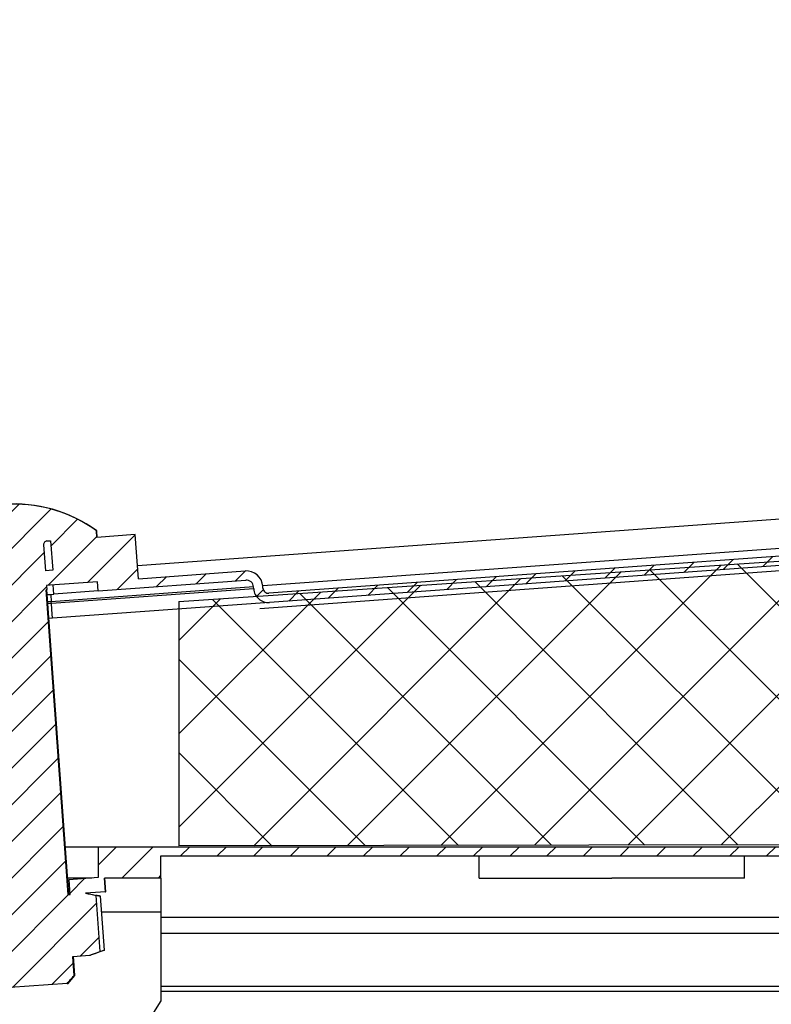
# Model space of a CAD drawing. Header units: millimetres. Extents: x 0 to 4200, y 0 to 2970.
# Tile 12 of 22: x 973 to 1075, y 2236 to 2370. Entities that reach past the tile are written whole.
import ezdxf

# ---------------------------------------------------------------- set-up
doc = ezdxf.new("R2010")
doc.units = ezdxf.units.MM
doc.header["$LTSCALE"] = 231
doc.layers.get('0').update_dxf_attribs({"linetype": 'CONTINUOUS'})
doc.layers.add('_2D-GRUPPEN', color=7, linetype='CONTINUOUS')

msp = doc.modelspace()

# ---------------------------------------------------------------- hatches: boundary and pattern name
at = {"linetype": 'CONTINUOUS'}
h = msp.add_hatch(dxfattribs=at)
h.set_pattern_fill('A', color=2, scale=3.5117968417, angle=45, style=0, pattern_type=0)
h.set_pattern_definition([(45, (0, 0), (-2.4832153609, 2.4832153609), [])])
edge = h.paths.add_edge_path()
edge.add_line((1696.7211471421, 2183.6710856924), (1641.3417305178, 2183.6710856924))
edge.add_arc((1641.3417305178, 2191.2916690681), 7.6205833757, 180, 270)
edge.add_line((1633.7211471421, 2191.2916690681), (1633.7211471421, 2238.0505023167))
edge.add_arc((1629.1005637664, 2238.0505023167), 4.6205833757, 0, 90)
edge.add_line((1629.1005637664, 2242.6710856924), (1622.0909032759, 2242.6710856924))
edge.add_line((1622.0909032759, 2242.6710856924), (1624.171025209, 2240.5909637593))
edge.add_arc((1624.5811471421, 2241.0010856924), 0.58, 225, 270)
edge.add_line((1624.5811471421, 2240.4210856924), (1628.1211471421, 2240.4210856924))
edge.add_line((1628.1211471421, 2240.4210856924), (1628.1211471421, 2238.7210856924))
edge.add_line((1618.7211471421, 2238.7210856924), (1628.1211471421, 2238.7210856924))
edge.add_arc((1618.7211471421, 2243.4210856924), 4.7, 141.9878905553, 270)
edge.add_arc((1613.8336388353, 2247.8010856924), 1.9, 172.3377443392, 308.5652107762)
edge.add_arc((1622.1586373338, 2246.6810856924), 10.3, 108.9801928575, 172.3377443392)
edge.add_line((1323.9211471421, 2256.4210856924), (1618.8086522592, 2256.4210856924))
edge.add_arc((1323.9211471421, 2254.6710856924), 1.75, 90, 180)
edge.add_line((1322.1711471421, 2247.6710856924), (1322.1711471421, 2254.6710856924))
edge.add_line((1320.9211471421, 2247.6710856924), (1322.1711471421, 2247.6710856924))
edge.add_line((1320.9211471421, 2247.6710856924), (1320.9211471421, 2254.6710856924))
edge.add_arc((1323.9211471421, 2254.6710856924), 3, 90, 180)
edge.add_line((1323.9211471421, 2257.6710856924), (1661.4404220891, 2257.6710856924))
edge.add_arc((1661.4404220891, 2259.6518107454), 1.9807250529, 270, 360)
edge.add_line((1663.4211471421, 2274.6710856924), (1663.4211471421, 2259.6518107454))
edge.add_line((1664.6711471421, 2274.6710856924), (1663.4211471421, 2274.6710856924))
edge.add_line((1664.6711471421, 2274.6710856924), (1664.6711471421, 2259.6518107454))
edge.add_arc((1661.4404220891, 2259.6518107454), 3.2307250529, 270, 360)
edge.add_line((1625.5086224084, 2256.4210856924), (1661.4404220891, 2256.4210856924))
edge.add_arc((1622.1586373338, 2246.6810856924), 10.3, 53.1301023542, 71.0198071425)
edge.add_arc((1628.1886373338, 2254.7210856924), 0.25, 244.4561633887, 53.1301023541)
edge.add_arc((1625.321147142, 2248.7210856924), 6.4, 64.4561633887, 165.2716043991)
edge.add_arc((1619.615010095, 2250.2210856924), 0.5, 165.2716043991, 270)
edge.add_line((1619.615010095, 2249.7210856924), (1628.4211471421, 2249.7210856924))
edge.add_arc((1628.4211471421, 2249.6210856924), 0.1, 0, 90)
edge.add_line((1628.5211471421, 2249.6210856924), (1628.5211471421, 2246.5510856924))
edge.add_arc((1628.4211471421, 2246.5510856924), 0.1, 270, 360)
edge.add_line((1628.2165410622, 2246.4510856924), (1628.4211471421, 2246.4510856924))
edge.add_arc((1628.2165410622, 2246.5510856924), 0.1, 197.4576031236, 270)
edge.add_line((1628.1211471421, 2246.5210856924), (1628.1211471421, 2246.4210856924))
edge.add_line((1624.5811471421, 2246.4210856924), (1628.1211471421, 2246.4210856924))
edge.add_arc((1624.5811471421, 2245.8410856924), 0.58, 90, 135)
edge.add_line((1624.171025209, 2246.2512076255), (1623.5909032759, 2245.6710856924))
edge.add_line((1629.1005637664, 2245.6710856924), (1623.5909032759, 2245.6710856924))
edge.add_arc((1629.1005637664, 2238.0505023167), 7.6205833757, 0, 90)
edge.add_line((1636.7211471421, 2191.2916690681), (1636.7211471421, 2238.0505023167))
edge.add_arc((1641.3417305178, 2191.2916690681), 4.6205833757, 180, 270)
edge.add_line((1696.7211471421, 2186.6710856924), (1641.3417305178, 2186.6710856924))
edge.add_line((1696.7211471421, 2186.6710856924), (1696.7211471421, 2183.6710856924))
edge = h.paths.add_edge_path()
edge.add_line((827.2791857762, 2183.6710856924), (773.2211471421, 2183.6710856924))
edge.add_line((773.2211471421, 2183.6710856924), (790.2211471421, 2183.6710856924))
edge.add_line((790.2211471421, 2183.6710856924), (790.2211471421, 2181.1710856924))
edge.add_line((773.2211471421, 2181.1710856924), (790.2211471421, 2181.1710856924))
edge.add_arc((773.2211471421, 2183.6710856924), 2.5, 90, 270)
edge.add_line((827.2791857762, 2186.1710856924), (773.2211471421, 2186.1710856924))
edge.add_arc((827.2791857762, 2190.1130470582), 3.9419613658, 270, 360)
edge.add_line((831.2211471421, 2238.2291243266), (831.2211471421, 2190.1130470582))
edge.add_arc((837.6631085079, 2238.2291243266), 6.4419613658, 90, 180)
edge.add_line((844.8513910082, 2244.6710856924), (837.6631085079, 2244.6710856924))
edge.add_line((843.2712690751, 2246.2512076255), (844.8513910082, 2244.6710856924))
edge.add_arc((842.8611471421, 2245.8410856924), 0.58, 45, 90)
edge.add_line((839.3211471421, 2246.4210856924), (842.8611471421, 2246.4210856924))
edge.add_line((839.3211471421, 2246.5210856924), (839.3211471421, 2246.4210856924))
edge.add_arc((839.2257532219, 2246.5510856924), 0.1, 270, 342.5423968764)
edge.add_line((839.0211471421, 2246.4510856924), (839.2257532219, 2246.4510856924))
edge.add_arc((839.0211471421, 2246.5510856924), 0.1, 180, 270)
edge.add_line((838.9211471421, 2249.6210856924), (838.9211471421, 2246.5510856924))
edge.add_arc((839.0211471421, 2249.6210856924), 0.1, 90, 180)
edge.add_line((839.0211471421, 2249.7210856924), (847.8272841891, 2249.7210856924))
edge.add_arc((847.8272841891, 2250.2210856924), 0.5, 270, 14.7283956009)
edge.add_arc((842.1211471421, 2248.7210856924), 6.4, 14.7283956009, 115.5438366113)
edge.add_arc((839.2536569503, 2254.7210856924), 0.25, 126.8698976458, 295.5438366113)
edge.add_arc((845.2836569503, 2246.6810856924), 10.3, 108.9801928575, 126.8698976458)
edge.add_line((825.401872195, 2256.4210856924), (841.9336718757, 2256.4210856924))
edge.add_arc((825.401872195, 2259.6518107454), 3.2307250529, 180, 270)
edge.add_line((822.1711471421, 2274.6710856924), (822.1711471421, 2259.6518107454))
edge.add_line((822.1711471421, 2274.6710856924), (823.4211471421, 2274.6710856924))
edge.add_line((823.4211471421, 2274.6710856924), (823.4211471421, 2259.6518107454))
edge.add_arc((825.401872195, 2259.6518107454), 1.9807250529, 180, 270)
edge.add_line((825.401872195, 2257.6710856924), (876.7711471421, 2257.6710856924))
edge.add_line((876.7711471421, 2257.6710856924), (876.7711471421, 2253.4210856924))
edge.add_line((876.7711471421, 2253.4210856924), (867.2711471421, 2253.4210856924))
edge.add_line((867.2711471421, 2253.4210856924), (867.2711471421, 2256.4210856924))
edge.add_line((848.6336420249, 2256.4210856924), (867.2711471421, 2256.4210856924))
edge.add_arc((845.2836569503, 2246.6810856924), 10.3, 7.6622556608, 71.0198071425)
edge.add_arc((853.6086554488, 2247.8010856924), 1.9, 231.4347892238, 7.6622556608)
edge.add_arc((848.7211471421, 2243.4210856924), 4.7, 270, 38.0121094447)
edge.add_line((839.3211471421, 2238.7210856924), (848.7211471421, 2238.7210856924))
edge.add_line((839.3211471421, 2240.4210856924), (839.3211471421, 2238.7210856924))
edge.add_line((839.3211471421, 2240.4210856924), (842.8611471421, 2240.4210856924))
edge.add_arc((842.8611471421, 2241.0010856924), 0.58, 270, 315)
edge.add_line((844.8513910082, 2242.1710856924), (843.2712690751, 2240.5909637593))
edge.add_line((844.8513910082, 2242.1710856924), (837.6631085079, 2242.1710856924))
edge.add_arc((837.6631085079, 2238.2291243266), 3.9419613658, 90, 180)
edge.add_line((833.7211471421, 2238.2291243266), (833.7211471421, 2211.6710856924))
edge.add_line((833.7211471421, 2211.6710856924), (859.6425577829, 2211.6710856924))
edge.add_arc((859.6425577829, 2198.7484404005), 12.9226452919, 65, 90)
edge.add_line((865.1039036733, 2210.4603344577), (883.1588332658, 2202.0411825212))
edge.add_line((881.0457419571, 2197.509643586), (883.1588332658, 2202.0411825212))
edge.add_line((862.9908123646, 2205.9287955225), (881.0457419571, 2197.509643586))
edge.add_arc((859.6425577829, 2198.7484404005), 7.9226452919, 65, 90)
edge.add_line((833.7211471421, 2206.6710856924), (859.6425577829, 2206.6710856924))
edge.add_line((833.7211471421, 2206.6710856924), (833.7211471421, 2190.1130470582))
edge.add_arc((827.2791857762, 2190.1130470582), 6.4419613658, 270, 360)
edge = h.paths.add_edge_path()
edge.add_line((1663.4904220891, 2277.6710856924), (1659.8711471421, 2277.6710856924))
edge.add_line((1659.8711471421, 2277.6710856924), (1323.7035349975, 2302.1193898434))
edge.add_arc((1323.9211399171, 2305.111487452), 2.9999997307, 179.9999999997, 265.8403992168)
edge.add_line((1320.9211471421, 2305.111487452), (1320.9211471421, 2317.9580493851))
edge.add_line((1320.9211471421, 2317.9580493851), (1322.1711471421, 2317.9580493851))
edge.add_line((1322.1711471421, 2305.111487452), (1322.1711471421, 2317.9580493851))
edge.add_arc((1323.9211399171, 2305.111487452), 1.7499998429, 179.9999999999, 265.8403992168)
edge.add_line((1659.9165412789, 2278.9210856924), (1323.794203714, 2303.3660971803))
edge.add_line((1663.4904220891, 2278.9210856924), (1659.9165412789, 2278.9210856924))
edge.add_arc((1663.4904220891, 2275.6903606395), 3.2307250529, 0, 90)
edge.add_line((1666.7211471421, 2229.2710856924), (1666.7211471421, 2275.6903606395))
edge.add_arc((1665.4711471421, 2229.2710856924), 1.25, 180, 360)
edge.add_line((1664.2211471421, 2229.2710856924), (1664.2211471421, 2241.5710856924))
edge.add_line((1665.4711471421, 2241.5710856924), (1664.2211471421, 2241.5710856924))
edge.add_line((1665.4711471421, 2229.2710856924), (1665.4711471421, 2241.5710856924))
edge.add_line((1665.4711471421, 2229.2710856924), (1665.4711471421, 2275.6903606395))
edge.add_arc((1663.4904220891, 2275.6903606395), 1.9807250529, 0, 90)
edge = h.paths.add_edge_path()
edge.add_line((826.9711471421, 2277.6710856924), (823.351872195, 2277.6710856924))
edge.add_arc((823.351872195, 2275.6903606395), 1.9807250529, 90, 180)
edge.add_line((821.3711471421, 2229.2710856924), (821.3711471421, 2275.6903606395))
edge.add_line((821.3711471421, 2229.2710856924), (821.3711471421, 2241.5710856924))
edge.add_line((821.3711471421, 2241.5710856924), (822.6211471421, 2241.5710856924))
edge.add_line((822.6211471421, 2229.2710856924), (822.6211471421, 2241.5710856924))
edge.add_arc((821.3711471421, 2229.2710856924), 1.25, 180, 360)
edge.add_line((820.1211471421, 2229.2710856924), (820.1211471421, 2275.6903606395))
edge.add_arc((823.351872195, 2275.6903606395), 3.2307250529, 90, 180)
edge.add_line((826.9257530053, 2278.9210856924), (823.351872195, 2278.9210856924))
edge.add_line((856.3227189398, 2281.0590250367), (826.9257530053, 2278.9210856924))
edge.add_arc((856.2683177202, 2281.8070494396), 0.75, 274.1596, 4.1596)
edge.add_line((857.016342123, 2281.8614506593), (856.9982083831, 2282.1107921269))
edge.add_arc((859.2422815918, 2282.2739957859), 2.25, 94.1596, 184.1596)
edge.add_line((859.0790779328, 2284.5180689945), (869.5661318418, 2285.2807560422))
edge.add_line((869.5661318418, 2285.2807560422), (869.1309220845, 2291.2649512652))
edge.add_line((874.2922904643, 2291.6403196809), (869.1309220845, 2291.2649512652))
edge.add_line((874.2922904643, 2291.6403196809), (874.2268710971, 2292.5398451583))
edge.add_arc((887.5872579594, 2278.7507167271), 19.2, 94.1596, 134.0952678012)
edge.add_arc((887.5872579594, 2278.7507167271), 19.2, 54.2239321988, 94.1596)
edge.add_line((898.8773591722, 2293.428306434), (898.811939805, 2294.3278319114))
edge.add_line((907.6209221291, 2294.0641954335), (898.8773591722, 2293.428306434))
edge.add_line((907.6209221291, 2294.0641954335), (910.3669974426, 2334.9721295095))
edge.add_line((910.3669974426, 2334.9721295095), (904.0811441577, 2335.3940874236))
edge.add_line((904.0811441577, 2335.3940874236), (905.7555803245, 2360.3379496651))
edge.add_arc((929.8102717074, 2308.0916511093), 57.5178571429, 98.9193008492, 114.7217914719)
edge.add_line((920.8925199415, 2364.9139846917), (920.9594973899, 2365.9117392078))
edge.add_arc((929.877249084, 2309.089404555), 57.5178581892, 93.9397614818, 98.9193006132)
edge.add_line((925.8583555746, 2365.4735842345), (925.9253330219, 2366.4713387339))
edge.add_arc((929.8102717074, 2308.0916511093), 57.5178571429, 93.099724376, 93.9397616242)
edge.add_line((926.7000505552, 2365.5253556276), (926.7670280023, 2366.5231101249))
edge.add_arc((929.877249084, 2309.089404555), 57.5178581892, 86.5480971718, 93.0997242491)
edge.add_line((933.2734581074, 2365.5051532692), (933.3404355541, 2366.5029077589))
edge.add_arc((929.8102717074, 2308.0916511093), 57.5178571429, 86.1596, 86.5480971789)
edge.add_arc((929.8102717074, 2308.0916511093), 57.5178571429, 81.0261469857, 86.1596)
edge.add_line((938.7821208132, 2364.9054682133), (938.8490982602, 2365.9032227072))
edge.add_arc((929.877249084, 2309.089404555), 57.5178581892, 76.0829275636, 81.0261470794)
edge.add_line((943.6443102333, 2363.9210633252), (943.7112876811, 2364.9188178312))
edge.add_arc((929.8102717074, 2308.0916511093), 57.5178571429, 57.5974085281, 76.0829273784)
edge.add_line((958.957641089, 2331.7103278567), (960.6320772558, 2356.6541900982))
edge.add_line((958.957641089, 2331.7103278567), (952.6717878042, 2332.1322857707))
edge.add_line((950.3248265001, 2297.1699022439), (952.6717878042, 2332.1322857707))
edge.add_line((959.1089173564, 2297.8087386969), (950.3248265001, 2297.1699022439))
edge.add_line((959.1089173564, 2297.8087386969), (959.0434979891, 2298.7082641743))
edge.add_arc((972.363356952, 2284.9161882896), 19.1739406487, 91.1700327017, 134.0021626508)
edge.add_arc((972.363356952, 2284.9161882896), 19.1739406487, 54.3170373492, 91.1700327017)
edge.add_line((983.6129302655, 2299.590830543), (983.5475108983, 2300.4903560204))
edge.add_line((988.8148265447, 2299.9691464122), (983.6129302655, 2299.590830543))
edge.add_line((989.2500363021, 2293.9849511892), (988.8148265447, 2299.9691464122))
edge.add_line((989.2500363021, 2293.9849511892), (1003.6971291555, 2295.0356381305))
edge.add_arc((1003.8603328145, 2292.7915649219), 2.25, 4.1596, 94.1596)
edge.add_line((1006.122539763, 2292.7054271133), (1006.1044060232, 2292.9547685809))
edge.add_arc((1006.8705641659, 2292.759828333), 0.75, 184.1596, 274.1596)
edge.add_line((1163.0480905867, 2303.3660971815), (1006.9249653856, 2292.0118039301))
edge.add_arc((1162.9211543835, 2305.1114874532), 1.7499998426, 274.1596007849, 360)
edge.add_line((1164.6711471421, 2305.1114874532), (1164.6711471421, 2317.9580493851))
edge.add_line((1165.9211471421, 2317.9580493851), (1164.6711471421, 2317.9580493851))
edge.add_line((1165.9211471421, 2305.1114874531), (1165.9211471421, 2317.9580493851))
edge.add_arc((1162.9211543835, 2305.1114874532), 2.9999997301, 274.159600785, 360)
edge.add_line((1163.1387593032, 2302.1193898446), (1007.015634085, 2290.765096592))
edge.add_arc((1006.8705641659, 2292.759828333), 2, 184.1596, 274.1596)
edge.add_line((1004.8758324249, 2292.6147584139), (1004.857698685, 2292.8640998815))
edge.add_arc((1003.8603328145, 2292.7915649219), 1, 4.1596, 94.1596)
edge.add_line((983.7711471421, 2292.3331892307), (1003.787797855, 2293.7889307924))
edge.add_line((983.7711471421, 2292.3331892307), (983.6804784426, 2293.5798965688))
edge.add_line((983.6804784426, 2293.5798965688), (976.7829629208, 2293.0782641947))
edge.add_line((976.7829629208, 2293.0782641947), (976.8223371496, 2292.5368630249))
edge.add_line((976.8223371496, 2292.5368630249), (976.7257294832, 2292.4725171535))
edge.add_line((979.7286768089, 2251.1815701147), (976.7257294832, 2292.4725171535))
edge.add_line((979.7286768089, 2251.1815701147), (979.9829079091, 2251.2000594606))
edge.add_line((979.9829079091, 2251.2000594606), (979.83783799, 2253.1947912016))
edge.add_line((983.7711471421, 2253.4808471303), (979.83783799, 2253.1947912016))
edge.add_line((983.7711471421, 2257.6710856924), (983.7711471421, 2253.4808471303))
edge.add_line((983.7711471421, 2257.6710856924), (1162.9211471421, 2257.6710856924))
edge.add_arc((1162.9211471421, 2254.6710856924), 3, 0, 90)
edge.add_line((1165.9211471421, 2247.6710856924), (1165.9211471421, 2254.6710856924))
edge.add_line((1165.9211471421, 2247.6710856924), (1164.6711471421, 2247.6710856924))
edge.add_line((1164.6711471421, 2247.6710856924), (1164.6711471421, 2254.6710856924))
edge.add_arc((1162.9211471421, 2254.6710856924), 1.75, 0, 90)
edge.add_line((992.2711471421, 2256.4210856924), (1162.9211471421, 2256.4210856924))
edge.add_line((992.2711471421, 2253.4210856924), (992.2711471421, 2256.4210856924))
edge.add_line((992.2711471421, 2253.4210856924), (984.6300393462, 2253.4210856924))
edge.add_line((984.7662669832, 2251.547936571), (984.6300393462, 2253.4210856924))
edge.add_line((984.7662669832, 2251.547936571), (982.0547364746, 2251.3507363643))
edge.add_spline(control_points=[(982.0547364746, 2251.3507363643), (982.2048217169, 2251.3223631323), (982.5125530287, 2251.2641429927), (982.9967056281, 2251.1724199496), (983.3347668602, 2251.1082971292), (983.5075995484, 2251.0754969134)], knot_values=[0, 0, 0, 0, 0.3333333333, 0.6666666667, 1, 1, 1, 1], degree=3, periodic=0)
edge.add_line((984.0617814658, 2243.4554177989), (983.5075995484, 2251.0754969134))
edge.add_spline(control_points=[(982.6640301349, 2242.9728630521), (982.808430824, 2243.0226532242), (983.1045002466, 2243.1247856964), (983.5702870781, 2243.2855945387), (983.8955132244, 2243.397955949), (984.0617814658, 2243.4554177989)], knot_values=[0, 0, 0, 0, 0.3333333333, 0.6666666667, 1, 1, 1, 1], degree=3, periodic=0)
edge.add_line((980.3379704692, 2242.8036968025), (982.6640301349, 2242.9728630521))
edge.add_line((980.5265613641, 2240.2105455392), (980.3379704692, 2242.8036968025))
edge.add_arc((790.8319846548, 2407.5216997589), 252.9368651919, 318.2630733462, 318.5876150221)
edge.add_line((979.575802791, 2239.1387590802), (971.8502399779, 2238.5769056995))
edge.add_arc((1122.3043149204, 2418.3203408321), 234.4016365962, 229.7188100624, 230.0690147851)
edge.add_line((970.7544114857, 2239.4998509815), (970.5658205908, 2242.0930022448))
edge.add_line((968.2397609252, 2241.9238359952), (970.5658205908, 2242.0930022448))
edge.add_spline(control_points=[(966.7868978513, 2242.1990754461), (966.9591136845, 2242.1663922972), (967.2963529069, 2242.1024252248), (967.7805490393, 2242.0106934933), (968.0890778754, 2241.9523222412), (968.2397609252, 2241.9238359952)], knot_values=[0, 0, 0, 0, 0.3333333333, 0.6666666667, 1, 1, 1, 1], degree=3, periodic=0)
edge.add_line((966.7868978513, 2242.1990754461), (966.232715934, 2249.8191545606))
edge.add_spline(control_points=[(966.232715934, 2249.8191545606), (966.3983907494, 2249.8764113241), (966.7228260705, 2249.9884996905), (967.1886547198, 2250.1493234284), (967.4854914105, 2250.2517208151), (967.6304672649, 2250.3017093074)], knot_values=[0, 0, 0, 0, 0.3333333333, 0.6666666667, 1, 1, 1, 1], degree=3, periodic=0)
edge.add_line((967.6304672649, 2250.3017093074), (964.9189367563, 2250.1045091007))
edge.add_line((964.9189367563, 2250.1045091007), (964.7738668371, 2252.0992408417))
edge.add_line((969.5572259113, 2252.4471179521), (964.7738668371, 2252.0992408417))
edge.add_line((969.7022958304, 2250.4523862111), (969.5572259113, 2252.4471179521))
edge.add_line((969.7022958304, 2250.4523862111), (969.9565269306, 2250.470875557))
edge.add_line((969.9565269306, 2250.470875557), (966.9535796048, 2291.7618225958))
edge.add_line((966.9535796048, 2291.7618225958), (966.8486784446, 2291.8115134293))
edge.add_line((966.8093042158, 2292.3529145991), (966.8486784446, 2291.8115134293))
edge.add_line((966.8093042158, 2292.3529145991), (959.6804784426, 2291.834459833))
edge.add_line((959.6804784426, 2291.834459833), (959.7711471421, 2290.5877524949))
edge.add_line((950.2711471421, 2289.8968504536), (959.7711471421, 2290.5877524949))
edge.add_line((950.2711471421, 2289.8968504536), (950.1804784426, 2291.1435577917))
edge.add_line((950.1804784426, 2291.1435577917), (954.3422308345, 2291.4462276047))
edge.add_line((954.3422308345, 2291.4462276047), (954.1971609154, 2293.4409593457))
edge.add_line((954.1971609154, 2293.4409593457), (949.2103315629, 2293.0782845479))
edge.add_line((948.9201917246, 2297.0677480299), (949.2103315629, 2293.0782845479))
edge.add_line((947.1018903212, 2296.9355092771), (948.9201917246, 2297.0677480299))
edge.add_line((947.1018903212, 2296.9355092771), (950.2827027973, 2344.319667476))
edge.add_line((951.7543906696, 2344.2208757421), (950.2827027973, 2344.319667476))
edge.add_line((952.5581200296, 2356.193929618), (951.7543906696, 2344.2208757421))
edge.add_line((952.5581200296, 2356.193929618), (942.1066417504, 2356.8955183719))
edge.add_line((941.0350026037, 2340.9314465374), (942.1066417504, 2356.8955183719))
edge.add_line((937.8421882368, 2341.1457743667), (941.0350026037, 2340.9314465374))
edge.add_line((937.8421882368, 2341.1457743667), (939.5133030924, 2340.5755652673))
edge.add_line((939.5133030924, 2340.5755652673), (939.1190740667, 2334.7027856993))
edge.add_line((939.1190740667, 2334.7027856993), (937.3867415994, 2334.361043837))
edge.add_line((937.3867415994, 2334.361043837), (935.590783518, 2334.481603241))
edge.add_line((935.590783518, 2334.481603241), (927.2052071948, 2209.5627411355))
edge.add_line((927.2052071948, 2209.5627411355), (920.5488930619, 2210.0095674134))
edge.add_line((927.0750131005, 2207.721883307), (920.5488930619, 2210.0095674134))
edge.add_line((927.0750131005, 2207.721883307), (926.0825930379, 2204.8907876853))
edge.add_line((926.0825930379, 2204.8907876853), (911.9271149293, 2209.8528879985))
edge.add_line((912.919534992, 2212.6839836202), (911.9271149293, 2209.8528879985))
edge.add_line((919.2478134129, 2210.4656514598), (912.919534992, 2212.6839836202))
edge.add_line((927.6087476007, 2335.0174228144), (919.2478134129, 2210.4656514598))
edge.add_line((927.6087476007, 2335.0174228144), (925.8127895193, 2335.1379822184))
edge.add_line((924.1416746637, 2335.7081913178), (925.8127895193, 2335.1379822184))
edge.add_line((924.5359036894, 2341.5809708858), (924.1416746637, 2335.7081913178))
edge.add_line((926.2682361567, 2341.9227127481), (924.5359036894, 2341.5809708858))
edge.add_line((923.0754217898, 2342.1370405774), (926.2682361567, 2341.9227127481))
edge.add_line((923.0754217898, 2342.1370405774), (924.1470609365, 2358.101112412))
edge.add_line((924.1470609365, 2358.101112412), (913.6955826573, 2358.8027011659))
edge.add_line((913.6955826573, 2358.8027011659), (912.8918532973, 2346.82964729))
edge.add_line((914.3635411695, 2346.7308555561), (912.8918532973, 2346.82964729))
edge.add_line((910.843858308, 2294.2985884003), (914.3635411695, 2346.7308555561))
edge.add_line((909.0255569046, 2294.1663496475), (910.843858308, 2294.2985884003))
edge.add_line((909.0255569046, 2294.1663496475), (909.3156967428, 2290.1768861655))
edge.add_line((909.3156967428, 2290.1768861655), (904.3288673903, 2289.8142113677))
edge.add_line((904.4739373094, 2287.8194796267), (904.3288673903, 2289.8142113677))
edge.add_line((904.4739373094, 2287.8194796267), (910.1804784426, 2288.2344965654))
edge.add_line((910.1804784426, 2288.2344965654), (910.2711471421, 2286.9877892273))
edge.add_line((900.7711471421, 2286.296887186), (910.2711471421, 2286.9877892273))
edge.add_line((900.7711471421, 2286.296887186), (900.6804784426, 2287.5435945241))
edge.add_line((900.6804784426, 2287.5435945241), (892.0068639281, 2286.9127926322))
edge.add_line((892.0068639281, 2286.9127926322), (892.0503849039, 2286.3143731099))
edge.add_line((894.6181224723, 2251.0076212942), (892.0503849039, 2286.3143731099))
edge.add_line((894.6181224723, 2251.0076212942), (894.8674639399, 2251.0257550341))
edge.add_line((894.8674639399, 2251.0257550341), (894.7223940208, 2253.0204867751))
edge.add_line((899.4598819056, 2253.365027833), (894.7223940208, 2253.0204867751))
edge.add_line((899.6049518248, 2251.370296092), (899.4598819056, 2253.365027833))
edge.add_line((899.6049518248, 2251.370296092), (896.9120639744, 2251.1744517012))
edge.add_line((898.8822230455, 2250.7971838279), (896.9120639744, 2251.1744517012))
edge.add_line((899.4161993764, 2243.4549343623), (898.8822230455, 2250.7971838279))
edge.add_line((897.5213576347, 2242.7965783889), (899.4161993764, 2243.4549343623))
edge.add_line((895.2274161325, 2242.629747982), (897.5213576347, 2242.7965783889))
edge.add_line((895.488541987, 2239.0392308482), (895.2274161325, 2242.629747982))
edge.add_line((894.563711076, 2237.9693300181), (895.488541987, 2239.0392308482))
edge.add_line((894.563711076, 2237.9693300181), (886.584784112, 2237.3890503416))
edge.add_line((886.584784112, 2237.3890503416), (885.5148832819, 2238.3138812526))
edge.add_line((885.5148832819, 2238.3138812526), (885.2537574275, 2241.9043983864))
edge.add_line((882.9598159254, 2241.7375679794), (885.2537574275, 2241.9043983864))
edge.add_line((882.9598159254, 2241.7375679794), (880.9896568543, 2242.1148358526))
edge.add_line((880.9896568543, 2242.1148358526), (880.4556805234, 2249.4570853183))
edge.add_line((880.4556805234, 2249.4570853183), (882.3505222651, 2250.1154412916))
edge.add_line((882.3505222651, 2250.1154412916), (879.6576344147, 2249.9195969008))
edge.add_line((879.6576344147, 2249.9195969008), (879.5125644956, 2251.9143286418))
edge.add_line((884.2500523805, 2252.2588696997), (879.5125644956, 2251.9143286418))
edge.add_line((884.3951222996, 2250.2641379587), (884.2500523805, 2252.2588696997))
edge.add_line((884.3951222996, 2250.2641379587), (884.6444637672, 2250.2822716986))
edge.add_line((884.6444637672, 2250.2822716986), (882.0767261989, 2285.5890235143))
edge.add_line((882.0332052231, 2286.1874430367), (882.0767261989, 2285.5890235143))
edge.add_line((882.0332052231, 2286.1874430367), (876.6804784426, 2285.7981577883))
edge.add_line((876.6804784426, 2285.7981577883), (876.7711471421, 2284.5514504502))
edge.add_line((859.1697466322, 2283.2713616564), (876.7711471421, 2284.5514504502))
edge.add_arc((859.2422815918, 2282.2739957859), 1, 94.1596, 184.1596)
edge.add_line((858.2630494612, 2281.9521193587), (858.2449157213, 2282.2014608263))
edge.add_arc((856.2683177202, 2281.8070494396), 2, 274.1596, 4.1596)
edge.add_line((856.4133876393, 2279.8123176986), (826.9711471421, 2277.6710856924))
edge.add_line((977.6352588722, 2295.1455308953), (976.6378930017, 2295.0729959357))
edge.add_line((977.3451190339, 2299.1349943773), (977.6352588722, 2295.1455308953))
edge.add_line((976.8464360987, 2299.0987268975), (977.3451190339, 2299.1349943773))
edge.add_arc((976.8827035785, 2298.6000439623), 0.5, 94.1596, 184.1595999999)
edge.add_line((976.3840206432, 2298.5637764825), (976.6378930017, 2295.0729959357))
edge.add_line((966.6642342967, 2294.3476463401), (965.6668684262, 2294.2751113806))
edge.add_line((966.4103619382, 2297.8384268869), (966.6642342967, 2294.3476463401))
edge.add_arc((965.9116790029, 2297.8021594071), 0.5, 4.1595999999, 94.1596)
edge.add_line((965.3767285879, 2298.2645748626), (965.8754115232, 2298.3008423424))
edge.add_line((965.3767285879, 2298.2645748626), (965.6668684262, 2294.2751113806))
edge = h.paths.add_edge_path()
edge.add_line((900.7711471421, 2257.6710856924), (910.2711471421, 2257.6710856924))
edge.add_line((910.2711471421, 2257.6710856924), (910.2711471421, 2256.4210856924))
edge.add_line((910.2711471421, 2253.4210856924), (910.2711471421, 2256.4210856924))
edge.add_line((910.2711471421, 2253.4210856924), (900.7711471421, 2253.4210856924))
edge.add_line((900.7711471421, 2257.6710856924), (900.7711471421, 2253.4210856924))
edge = h.paths.add_edge_path()
edge.add_line((950.2711471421, 2257.6710856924), (959.7711471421, 2257.6710856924))
edge.add_line((959.7711471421, 2257.6710856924), (959.7711471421, 2253.4210856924))
edge.add_line((959.7711471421, 2253.4210856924), (950.2711471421, 2253.4210856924))
edge.add_line((950.2711471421, 2253.4210856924), (950.2711471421, 2256.4210856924))
edge.add_line((950.2711471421, 2257.6710856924), (950.2711471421, 2256.4210856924))
edge = h.paths.add_edge_path()
edge.add_line((1166.4211471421, 2482.6351873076), (1166.4211471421, 2232.6710856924))
edge.add_arc((1165.9211471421, 2479.1710856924), 3.5, 81.7867892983, 90)
edge.add_line((1140.3373981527, 2482.6710856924), (1165.9211471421, 2482.6710856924))
edge.add_arc((1140.3373981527, 2486.9710856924), 4.3, 179, 270)
edge.add_line((1136.1428620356, 2493.050633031), (1136.0380530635, 2487.0461310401))
edge.add_arc((1155.8311471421, 2487.6710856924), 20.41, 164.7177573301, 180)
edge.add_line((1135.4211471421, 2487.6710856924), (1135.4211471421, 2467.6710856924))
edge.add_line((1133.9211471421, 2467.6710856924), (1135.4211471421, 2467.6710856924))
edge.add_line((1133.9211471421, 2487.6710856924), (1133.9211471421, 2467.6710856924))
edge.add_arc((1155.8311471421, 2487.6710856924), 21.91, 116.3715832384, 180)
edge.add_arc((1243.4211471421, 2311.0022202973), 219.1, 90, 116.3715832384)
edge.add_arc((1243.4211471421, 2311.0022202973), 219.1, 63.6284167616, 90)
edge.add_arc((1331.0111471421, 2487.6710856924), 21.91, 0, 63.6284167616)
edge.add_line((1352.9211471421, 2487.6710856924), (1352.9211471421, 2467.6710856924))
edge.add_line((1351.4211471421, 2467.6710856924), (1352.9211471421, 2467.6710856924))
edge.add_line((1351.4211471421, 2487.6710856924), (1351.4211471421, 2467.6710856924))
edge.add_arc((1331.0111471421, 2487.6710856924), 20.41, 0, 15.2822426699)
edge.add_line((1350.6994322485, 2493.050633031), (1350.8042412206, 2487.0461310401))
edge.add_arc((1346.5048961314, 2486.9710856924), 4.3, 270, 1)
edge.add_line((1348.4211471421, 2482.6710856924), (1346.5048961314, 2482.6710856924))
edge.add_arc((1348.4211471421, 2481.6710856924), 1, 0, 90)
edge.add_line((1349.4211471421, 2468.6710856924), (1349.4211471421, 2481.6710856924))
edge.add_arc((1348.4211471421, 2468.6710856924), 1, 270, 360)
edge.add_line((1321.4211471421, 2467.6710856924), (1348.4211471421, 2467.6710856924))
edge.add_arc((1321.4211471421, 2468.6710856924), 1, 180, 270)
edge.add_line((1320.4211471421, 2481.6710856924), (1320.4211471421, 2468.6710856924))
edge.add_arc((1321.4211471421, 2481.6710856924), 1, 90, 180)
edge.add_line((1320.9211471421, 2482.6710856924), (1321.4211471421, 2482.6710856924))
edge.add_arc((1320.9211471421, 2479.1710856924), 3.5, 90, 98.2132107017)
edge.add_line((1320.4211471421, 2482.6351873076), (1320.4211471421, 2232.6710856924))
edge.add_line((1318.9211471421, 2232.6710856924), (1320.4211471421, 2232.6710856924))
edge.add_line((1318.9211471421, 2482.0433670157), (1318.9211471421, 2232.6710856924))
edge.add_arc((1320.9211471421, 2479.1710856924), 3.5, 124.849904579, 180)
edge.add_line((1317.4211471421, 2479.1710856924), (1317.4211471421, 2474.6710856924))
edge.add_line((1316.6211471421, 2474.6710856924), (1317.4211471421, 2474.6710856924))
edge.add_line((1316.6211471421, 2479.1710856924), (1316.6211471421, 2474.6710856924))
edge.add_arc((1320.9211471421, 2479.1710856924), 4.3, 90, 180)
edge.add_line((1320.9211471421, 2483.4710856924), (1346.5050179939, 2483.4710856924))
edge.add_arc((1346.5050179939, 2486.9710856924), 3.5, 270, 1)
edge.add_line((1349.8711471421, 2494.6710856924), (1350.0044849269, 2487.032169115))
edge.add_line((1349.8711471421, 2494.6710856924), (1350.1832127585, 2494.6710856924))
edge.add_arc((1331.0111471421, 2487.6710856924), 20.41, 20.0578732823, 63.6284167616)
edge.add_arc((1243.4211471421, 2311.0022202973), 217.6, 63.6284167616, 90)
edge.add_arc((1243.4211471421, 2311.0022202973), 217.6, 90, 116.3715832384)
edge.add_arc((1155.8311471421, 2487.6710856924), 20.41, 116.3715832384, 159.9421267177)
edge.add_line((1136.6590815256, 2494.6710856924), (1136.9711471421, 2494.6710856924))
edge.add_line((1136.9711471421, 2494.6710856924), (1136.8378093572, 2487.032169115))
edge.add_arc((1140.3372762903, 2486.9710856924), 3.5, 179, 270)
edge.add_line((1140.3372762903, 2483.4710856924), (1165.9211471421, 2483.4710856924))
edge.add_arc((1165.9211471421, 2479.1710856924), 4.3, 0, 90)
edge.add_line((1170.2211471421, 2479.1710856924), (1170.2211471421, 2474.6710856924))
edge.add_line((1169.4211471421, 2474.6710856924), (1170.2211471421, 2474.6710856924))
edge.add_line((1169.4211471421, 2479.1710856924), (1169.4211471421, 2474.6710856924))
edge.add_arc((1165.9211471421, 2479.1710856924), 3.5, 0, 55.150095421)
edge.add_line((1167.9211471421, 2482.0433670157), (1167.9211471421, 2232.6710856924))
edge.add_line((1166.4211471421, 2232.6710856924), (1167.9211471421, 2232.6710856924))
edge = h.paths.add_edge_path()
edge.add_line((953.7044981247, 2200.2880971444), (953.7044981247, 2203.2880971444))
edge.add_line((963.1413790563, 2203.2880971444), (953.7044981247, 2203.2880971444))
edge.add_line((963.1413790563, 2203.2880971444), (963.1413790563, 2200.2880971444))
edge.add_line((963.1413790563, 2200.2880971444), (953.7044981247, 2200.2880971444))
edge = h.paths.add_edge_path()
edge.add_line((929.8377961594, 2200.2880971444), (929.8377961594, 2203.2880971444))
edge.add_line((929.8377961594, 2200.2880971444), (896.4009152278, 2200.2880971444))
edge.add_line((896.4009152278, 2203.2880971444), (896.4009152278, 2200.2880971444))
edge.add_line((929.8377961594, 2203.2880971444), (896.4009152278, 2203.2880971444))
edge = h.paths.add_edge_path()
edge.add_arc((951.3688522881, 2681.5034756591), 34, 96.4631669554, 256.0416201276)
edge.add_arc((947.8793538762, 2712.3064528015), 3, 86.1596, 96.4631669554)
edge.add_line((966.1292009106, 2714.0881254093), (948.0802862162, 2715.2997162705))
edge.add_arc((965.9282685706, 2711.0948619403), 3, 75.8560330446, 86.1596)
edge.add_arc((958.3531337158, 2681.0346335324), 34, 15.4609610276, 75.8560330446)
edge.add_arc((994.0141984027, 2690.8981586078), 3.000001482, 195.4609303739, 266.1595436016)
edge.add_line((993.8132631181, 2687.9048953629), (999.8770815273, 2687.4978422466))
edge.add_spline(control_points=[(999.8770773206, 2687.4977795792), (999.9546617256, 2687.492571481), (1000.109311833, 2687.4755885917), (1000.3410671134, 2687.430318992), (1000.5685634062, 2687.3650858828), (1000.7906831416, 2687.2799857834), (1001.0073998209, 2687.1751187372), (1001.2159674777, 2687.0509578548), (1001.4140783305, 2686.908508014), (1001.601611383, 2686.7478974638), (1001.7777032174, 2686.569030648), (1001.9406858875, 2686.372662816), (1002.0906070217, 2686.1577448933), (1002.2255430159, 2685.9250466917), (1002.3445855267, 2685.6742843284), (1002.4465928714, 2685.4051201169), (1002.5303545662, 2685.1164436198), (1002.5939391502, 2684.8086130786), (1002.6350877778, 2684.483101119), (1002.6515902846, 2684.1469995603), (1002.645431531, 2683.9168776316), (1002.6377930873, 2683.8002406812)], knot_values=[0, 0, 0, 0, 0.0526315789, 0.1052631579, 0.1578947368, 0.2105263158, 0.2631578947, 0.3157894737, 0.3684210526, 0.4210526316, 0.4736842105, 0.5263157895, 0.5789473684, 0.6315789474, 0.6842105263, 0.7368421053, 0.7894736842, 0.8421052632, 0.8947368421, 0.9473684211, 1, 1, 1, 1], degree=3, periodic=0)
edge.add_line((1002.6365695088, 2683.7817803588), (1002.637794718, 2683.8002405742))
edge.add_line((1002.1034654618, 2675.8401972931), (1002.6365695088, 2683.7817803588))
edge.add_arc((999.1102019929, 2676.0411296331), 3, 266.1596, 356.1596)
edge.add_line((993.9882869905, 2673.3782027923), (998.9092696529, 2673.0478661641))
edge.add_arc((993.7873546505, 2670.3849393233), 3, 86.1596, 163.2719397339)
edge.add_arc((958.3531337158, 2681.0346335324), 34, 276.2775798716, 343.2719397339)
edge.add_arc((962.3989118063, 2644.2564918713), 2.9999997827, 96.2775654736, 176.1595911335)
edge.add_line((959.405649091, 2644.457424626), (946.8673476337, 2457.6759452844))
edge.add_arc((943.8740841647, 2457.8768776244), 3, 280.6371121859, 356.1596)
edge.add_arc((944.6124361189, 2453.9456136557), 1, 100.637112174, 176.1596)
edge.add_line((943.6146816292, 2454.0125911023), (941.8732680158, 2428.0709743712))
edge.add_arc((938.8800045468, 2428.2719067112), 3, 266.1596, 356.1596)
edge.add_line((938.6790722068, 2425.2786432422), (936.6835632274, 2425.4125981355))
edge.add_arc((936.8844955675, 2428.4058616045), 3, 176.1596, 266.1596)
edge.add_line((935.6326457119, 2454.5484106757), (933.8912320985, 2428.6067939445))
edge.add_arc((934.6348912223, 2454.6153881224), 1, 356.1596, 86.1596)
edge.add_line((934.7018686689, 2455.613142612), (919.735551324, 2456.6178043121))
edge.add_arc((919.936483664, 2459.6110677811), 3, 176.1596, 266.1596)
edge.add_line((917.6129946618, 2469.7895450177), (916.9432201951, 2459.8120001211))
edge.add_arc((920.6062581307, 2469.5886126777), 3, 86.1596, 176.1596)
edge.add_line((921.7786881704, 2472.5166612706), (920.8071904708, 2472.5818761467))
edge.add_arc((921.5777558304, 2469.5233978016), 3, 356.1596, 86.1596)
edge.add_line((924.3700869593, 2466.3292019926), (924.5710192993, 2469.3224654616))
edge.add_arc((927.3633504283, 2466.1282696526), 3, 176.1596, 266.1596)
edge.add_line((930.1819383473, 2462.932311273), (927.1624180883, 2463.1350061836))
edge.add_arc((930.3828706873, 2465.925574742), 3, 266.1596, 356.1596)
edge.add_line((945.4370862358, 2645.3951088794), (933.3761341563, 2465.724642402))
edge.add_arc((942.4438231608, 2645.5960409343), 2.9999998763, 356.1596049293, 76.0416279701)
edge.add_line((964.5649946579, 2704.7022919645), (948.3760907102, 2705.7890236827))
edge.add_arc((948.1751582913, 2702.7957590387), 3.0000005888, 86.1595999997, 98.5303510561)
edge.add_arc((951.3688438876, 2681.5034666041), 24.5304759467, 98.5303493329, 253.7863506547)
edge.add_arc((945.3571077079, 2660.8293191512), 3.0000005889, 253.786348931, 266.1596000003)
edge.add_line((945.156175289, 2657.8360545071), (961.3467357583, 2656.7492115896))
edge.add_arc((961.5476681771, 2659.7424762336), 3.0000005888, 266.1596000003, 278.5326126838)
edge.add_arc((958.353142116, 2681.0346425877), 24.5304759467, 278.5326109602, 73.7886122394)
edge.add_arc((964.364062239, 2701.7090273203), 3.0000005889, 73.7886105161, 86.1595999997)
at = {"layer": '_2D-GRUPPEN', "linetype": 'CONTINUOUS'}
h = msp.add_hatch(dxfattribs=at)
h.set_pattern_fill('3', color=2, scale=8.9488636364, angle=45, style=0, pattern_type=0)
h.set_pattern_definition([(45, (0, 0), (-6.3278021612, 6.3278021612), []), (135, (0, 0), (-6.3278021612, -6.3278021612), [])])
edge = h.paths.add_edge_path()
edge.add_line((1166.4863604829, 2258.0563147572), (994.7369375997, 2257.7835324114))
edge.add_line((1166.1554005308, 2302.4523936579), (1166.4863604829, 2258.0563147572))
edge.add_line((994.7369375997, 2290.8775433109), (1166.1554005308, 2302.4523936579))
edge.add_line((994.7369375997, 2290.8775433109), (994.7369375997, 2257.7835324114))

# ---------------------------------------------------------------- linework, layer by layer
at = {"color": 7, "linetype": 'CONTINUOUS'}
for p, q in [((1144.3274668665, 2307.017384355), (989.123131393, 2295.7299114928)), ((1163.0480905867, 2303.3660971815), (1006.9249653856, 2292.0118039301)), ((1163.1387593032, 2302.1193898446), (1007.015634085, 2290.765096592)), ((983.5475108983, 2300.4903560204), (983.5880387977, 2300.4933034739)), ((983.6129302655, 2299.590830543), (983.5475108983, 2300.4903560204)), ((983.6534581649, 2299.5937779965), (983.5880387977, 2300.4933034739)), ((988.8148265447, 2299.9691464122), (983.6129302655, 2299.590830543)), ((989.2500363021, 2293.9849511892), (988.8148265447, 2299.9691464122)), ((976.3840206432, 2298.5637764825), (976.6378930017, 2295.0729959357)), ((976.8464360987, 2299.0987268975), (977.3451190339, 2299.1349943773)), ((977.3451190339, 2299.1349943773), (977.6352588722, 2295.1455308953)), ((977.6352588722, 2295.1455308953), (976.6378930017, 2295.0729959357)), ((989.2500363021, 2293.9849511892), (1003.6971291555, 2295.0356381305)), ((976.8223371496, 2292.5368630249), (976.7257294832, 2292.4725171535)), ((976.7257294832, 2292.4725171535), (976.8264838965, 2292.4798446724)), ((979.7286768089, 2251.1815701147), (976.7257294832, 2292.4725171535)), ((977.2669335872, 2293.1134617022), (976.7829629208, 2293.0782641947)), ((976.7829629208, 2293.0782641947), (976.8223371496, 2292.5368630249)), ((976.8264838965, 2292.4798446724), (976.8223371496, 2292.5368630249)), ((979.8294312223, 2251.1888976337), (976.8264838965, 2292.4798446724)), ((983.6804784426, 2293.5798965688), (977.2669335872, 2293.1134617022)), ((983.7711471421, 2292.3331892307), (983.6804784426, 2293.5798965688)), ((983.7711471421, 2292.3331892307), (1003.787797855, 2293.7889307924)), ((1004.8758324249, 2292.6147584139), (1004.857698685, 2292.8640998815)), ((1006.122539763, 2292.7054271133), (1006.1044060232, 2292.9547685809)), ((976.8736316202, 2291.8315568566), (977.3576022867, 2291.8667543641)), ((977.3576022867, 2291.8667543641), (977.7711471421, 2291.8968300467)), ((983.7711471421, 2292.3331892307), (977.7711471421, 2291.8968300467)), ((1007.015634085, 2290.765096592), (977.5933409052, 2288.625315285)), ((977.5933409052, 2288.625315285), (977.1093702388, 2288.5901177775)), ((979.3580041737, 2257.6710856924), (983.7711471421, 2257.6710856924)), ((983.7711471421, 2257.6710856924), (1162.9211471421, 2257.6710856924)), ((983.7711471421, 2257.6710856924), (983.7711471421, 2253.4808471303)), ((992.2711471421, 2256.4210856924), (1162.9211471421, 2256.4210856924)), ((992.2711471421, 2253.4210856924), (992.2711471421, 2256.4210856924)), ((1035.4211471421, 2253.4210856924), (1035.4211471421, 2256.4210856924)), ((1071.4211471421, 2253.4210856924), (1071.4211471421, 2256.4210856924)), ((982.9494189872, 2253.4210856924), (979.667091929, 2253.4210856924)), ((979.6843613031, 2253.1836293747), (979.83783799, 2253.1947912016)), ((983.7711471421, 2253.4808471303), (979.83783799, 2253.1947912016)), ((979.9829079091, 2251.2000594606), (979.83783799, 2253.1947912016)), ((992.2711471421, 2253.4210856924), (984.6300393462, 2253.4210856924)), ((984.7662669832, 2251.547936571), (984.6300393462, 2253.4210856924)), ((984.8162605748, 2251.5515724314), (984.6802973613, 2253.4210856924)), ((992.2711471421, 2253.4210856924), (992.2711471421, 2248.8005023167)), ((1035.4211439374, 2253.4210856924), (1053.4211471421, 2253.4210856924)), ((1071.4211503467, 2253.4210856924), (1053.4211471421, 2253.4210856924)), ((979.7286768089, 2251.1815701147), (979.9829079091, 2251.2000594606)), ((984.7662669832, 2251.547936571), (982.0547364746, 2251.3507363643)), ((982.1233727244, 2251.3557280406), (984.0935317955, 2250.9784601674)), ((984.7662669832, 2251.547936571), (984.8162605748, 2251.5515724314)), ((984.0617814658, 2243.4554177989), (983.5075995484, 2251.0754969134)), ((984.6275081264, 2243.6362107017), (984.0935317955, 2250.9784601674)), ((992.2711471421, 2248.8005023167), (992.2711471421, 2236.8005023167)), ((1166.4211471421, 2245.9010856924), (992.2711471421, 2245.9010856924)), ((984.6275081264, 2243.6362107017), (982.7326663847, 2242.9778547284)), ((980.3379704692, 2242.8036968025), (982.6640301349, 2242.9728630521)), ((980.5265613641, 2240.2105455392), (980.3379704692, 2242.8036968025)), ((980.6273157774, 2240.2178730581), (980.4387248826, 2242.8110243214)), ((982.6640301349, 2242.9728630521), (982.7326663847, 2242.9778547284)), ((979.575802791, 2239.1387590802), (971.8502399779, 2238.5769056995)), ((979.575802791, 2239.1387590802), (979.7024872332, 2239.1479724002)), ((979.7024848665, 2239.1479722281), (980.6273157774, 2240.2178730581)), ((980.5265613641, 2240.2105455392), (980.6273157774, 2240.2178730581)), ((1166.4211471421, 2238.7210856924), (992.2711471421, 2238.7210856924)), ((992.2711471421, 2236.8005023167), (974.3231972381, 2207.9086805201))]:
    msp.add_line(p, q, dxfattribs=at)
at = {"color": 9, "linetype": 'CONTINUOUS'}
for p, q in [((1006.0975681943, 2293.0487896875), (1140.533922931, 2302.826311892)), ((1150.0348058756, 2300.4046409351), (1005.7218486, 2289.9092603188)), ((1004.857698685, 2292.8640998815), (977.4301372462, 2290.8693884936)), ((1004.8758324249, 2292.6147584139), (977.4482709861, 2290.620047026)), ((977.7711471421, 2291.8968300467), (977.6804784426, 2293.1435373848)), ((977.3576022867, 2291.8667543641), (977.4301372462, 2290.8693884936)), ((977.4301372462, 2290.8693884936), (976.9461665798, 2290.8341909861)), ((977.4482709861, 2290.620047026), (976.9643003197, 2290.5848495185)), ((977.4482709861, 2290.620047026), (977.4301372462, 2290.8693884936)), ((977.5026722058, 2289.8720226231), (977.4482709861, 2290.620047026)), ((977.507276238, 2289.8087165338), (977.5026722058, 2289.8720226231)), ((977.5933409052, 2288.625315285), (977.507276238, 2289.8087165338)), ((992.2711471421, 2248.8005023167), (984.2519271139, 2248.8005023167)), ((1164.6711471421, 2248.0544190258), (992.2711471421, 2248.0544190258)), ((1166.4211471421, 2238.0505023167), (992.2711471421, 2238.0505023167))]:
    msp.add_line(p, q, dxfattribs=at)
at = {"color": 7, "linetype": 'CONTINUOUS'}
for centre, radius, start, end in [((972.363356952, 2284.9161882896), 19.2, 54.2239321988, 94.1596), ((972.363356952, 2284.9161882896), 19.1739406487, 54.3170373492, 91.1700327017), ((976.8827035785, 2298.6000439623), 0.5, 94.1596, 184.1596), ((1003.8603328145, 2292.7915649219), 2.25, 4.1596, 94.1596), ((1003.8603328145, 2292.7915649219), 1, 4.1596, 94.1596), ((1006.8705641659, 2292.759828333), 2, 184.1596, 274.1596), ((1006.8705641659, 2292.759828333), 0.75, 184.1596, 274.1596), ((981.9341769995, 2239.7572549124), 11.4270845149, 79.1074284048, 82.0856634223), ((980.8673040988, 2254.42690698), 11.4270845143, 286.2335365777, 289.2117715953), ((799.221357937, 2400.0848759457), 241.7258329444, 318.2546648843, 318.5942585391)]:
    msp.add_arc(centre, radius, start, end, dxfattribs=at)
for points in [[(982.0547364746, 2251.3507363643), (982.539059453, 2251.2591763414), (983.0233414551, 2251.1673994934), (983.5075995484, 2251.0754969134)], [(982.6640301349, 2242.9728630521), (983.1300091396, 2243.1335352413), (983.5959162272, 2243.2944160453), (984.0617814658, 2243.4554177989)]]:
    msp.add_open_spline(points, degree=3, dxfattribs=at)
at = {"layer": '_2D-GRUPPEN', "color": 7, "linetype": 'CONTINUOUS'}
for p, q in [((994.7369375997, 2290.8775433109), (1166.1554005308, 2302.4523936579)), ((994.7369375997, 2290.8775433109), (994.7369375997, 2257.7835324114)), ((1166.4863604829, 2258.0563147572), (994.7369375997, 2257.7835324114))]:
    msp.add_line(p, q, dxfattribs=at)

doc.saveas('drawing.dxf')
